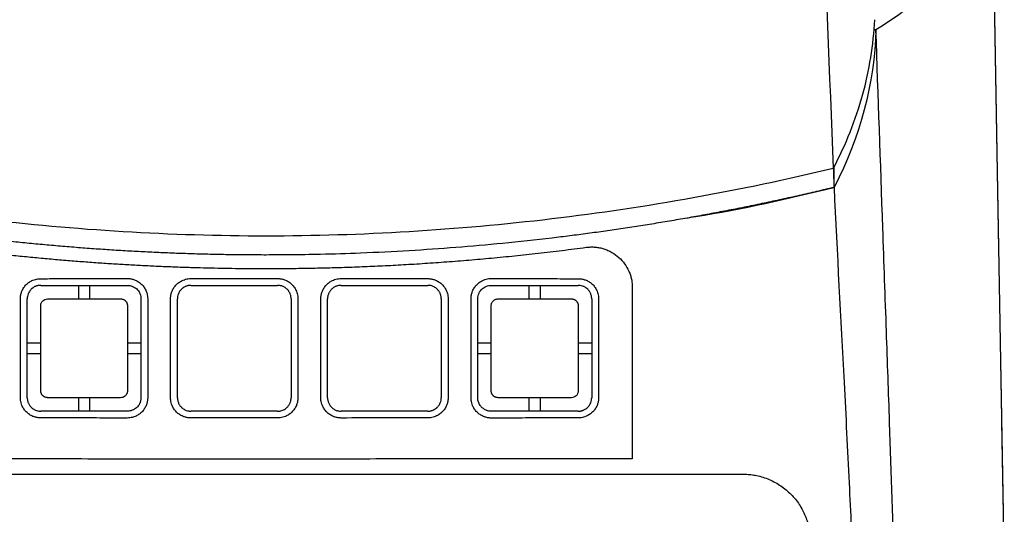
# Model space of a CAD drawing. Extents: x 76 to 839, y -9 to 645.
# Tile 36 of 78: x 331 to 403, y 534 to 571. Entities that reach past the tile are written whole.
import ezdxf

# ---------------------------------------------------------------- set-up
doc = ezdxf.new("R2010")
doc.units = 0
doc.layers.get('0').update_dxf_attribs({"linetype": 'CONTINUOUS'})

msp = doc.modelspace()

# ---------------------------------------------------------------- linework, layer by layer
at = {"color": 7, "linetype": 'CONTINUOUS'}
for p, q in [((402.35, 579.791), (402.681, 560.831)), ((393.749, 569.908), (393.595, 569.908)), ((402.681, 560.831), (403.146, 534.202)), ((390.653, 559.774), (390.653, 558.257)), ((334.869, 550.02), (334.869, 551.02)), ((335.669, 551.02), (335.669, 550.02)), ((368.149, 550.02), (368.149, 551.02)), ((368.949, 551.02), (368.949, 550.02)), ((330.561, 542.72), (330.561, 550.02)), ((331.069, 542.72), (331.069, 550.02)), ((339.469, 550.02), (339.469, 542.72)), ((339.965, 550.02), (339.965, 542.72)), ((341.656, 542.72), (341.656, 550.02)), ((342.159, 542.72), (342.159, 550.02)), ((350.559, 550.02), (350.559, 542.72)), ((351.06, 550.02), (351.06, 542.72)), ((352.751, 542.72), (352.751, 550.02)), ((353.249, 542.72), (353.249, 550.02)), ((361.649, 550.02), (361.649, 542.72)), ((362.155, 550.02), (362.155, 542.72)), ((363.846, 542.72), (363.846, 550.02)), ((364.339, 542.72), (364.339, 550.02)), ((372.759, 550.02), (372.759, 542.72)), ((373.27, 550.02), (373.27, 542.72)), ((332.069, 543.22), (332.069, 549.52)), ((338.469, 549.52), (338.469, 543.22)), ((365.339, 543.22), (365.339, 549.52)), ((371.759, 549.52), (371.759, 543.22)), ((331.069, 546.77), (332.069, 546.77)), ((338.469, 546.77), (339.469, 546.77)), ((364.339, 546.77), (365.339, 546.77)), ((371.759, 546.77), (372.759, 546.77)), ((332.069, 545.97), (331.069, 545.97)), ((339.469, 545.97), (338.469, 545.97)), ((365.339, 545.97), (364.339, 545.97)), ((372.759, 545.97), (371.759, 545.97)), ((334.869, 541.72), (334.869, 542.72)), ((335.669, 542.72), (335.669, 541.72)), ((368.149, 541.72), (368.149, 542.72)), ((368.949, 542.72), (368.949, 541.72))]:
    msp.add_line(p, q, dxfattribs=at)
for points, knots in [([(390.608, 559.677), (390.095, 573.682), (389.021, 597.795), (386.935, 621.854), (385.783, 631.908)], [0.854511, 0.854511, 0.854511, 0.854511, 3.596101, 5.575725, 5.575725, 5.575725, 5.575725]), ([(402.352, 579.681), (402.36, 579.2), (402.377, 578.238), (402.402, 576.797), (402.427, 575.357), (402.452, 573.92), (402.478, 572.485), (402.503, 571.052), (402.528, 569.621), (402.552, 568.191), (402.577, 566.764), (402.602, 565.339), (402.627, 563.916), (402.652, 562.495), (402.677, 561.076), (402.701, 559.659), (402.726, 558.244), (402.751, 556.83), (402.775, 555.419), (402.808, 553.541), (402.849, 551.199), (402.898, 548.402), (402.946, 545.62), (402.995, 542.852), (403.043, 540.099), (403.091, 537.36), (403.138, 534.636), (403.185, 531.925), (403.217, 530.131), (403.232, 529.233)], [0, 0, 0, 0, 0.027786, 0.055563, 0.083334, 0.111099, 0.13886, 0.166619, 0.194376, 0.222133, 0.249891, 0.277652, 0.305417, 0.333187, 0.360964, 0.388748, 0.416543, 0.444347, 0.472164, 0.499995, 0.555679, 0.611307, 0.666888, 0.722433, 0.777953, 0.833459, 0.888962, 0.944472, 1, 1, 1, 1]), ([(401.491, 578.432), (401.143, 577.623), (400.723, 576.827), (399.738, 575.277), (399.171, 574.522), (397.244, 572.345), (395.656, 571.015), (393.749, 569.908)], [0, 0, 0, 0, 0.25, 0.25, 0.5, 0.5, 1, 1, 1, 1]), ([(390.608, 559.675), (391.54, 561.434), (392.255, 563.243), (393.017, 566), (393.219, 566.925), (393.521, 568.781), (393.621, 569.712), (393.672, 570.647)], [0, 0, 0, 0, 0.5, 0.5, 0.75, 0.75, 1, 1, 1, 1]), ([(395.679, 514.422), (395.644, 515.394), (395.6, 516.881), (395.287, 525.858), (394.952, 535.473), (394.519, 547.878), (394.182, 557.505), (393.921, 564.982), (393.749, 569.908)], [0, 0, 0, 0, 0.397781, 0.397781, 2.029469, 2.507368, 3.044203, 4.058937, 4.058937, 4.058937, 4.058937]), ([(306.823, 559.677), (313.68, 558.028), (320.627, 556.782), (334.632, 555.112), (341.661, 554.69), (348.713, 554.68)], [0, 0, 0, 0, 0.5, 0.5, 1, 1, 1, 1]), ([(348.713, 554.68), (355.766, 554.69), (362.811, 555.113), (376.816, 556.784), (383.747, 558.027), (390.603, 559.677)], [0, 0, 0, 0, 0.5, 0.5, 1, 1, 1, 1]), ([(348.713, 553.261), (348.272, 553.262), (347.39, 553.264), (346.068, 553.279), (344.745, 553.304), (343.422, 553.338), (342.1, 553.382), (340.778, 553.436), (339.457, 553.5), (338.136, 553.574), (336.815, 553.657), (335.496, 553.75), (334.177, 553.853), (332.859, 553.965), (331.541, 554.088), (330.225, 554.22), (328.91, 554.361), (326.803, 554.604), (322.864, 555.115), (318.007, 555.892), (313.363, 556.783), (310.283, 557.439), (308.198, 557.915), (307.14, 558.169), (306.774, 558.256)], [0, 0, 0, 0, 0.03125, 0.0625, 0.09375, 0.125, 0.15625, 0.187501, 0.218751, 0.250001, 0.281252, 0.312502, 0.343753, 0.375004, 0.406254, 0.437505, 0.468756, 0.500007, 0.587766, 0.750219, 0.848469, 0.92285, 0.97336, 1, 1, 1, 1]), ([(390.653, 558.256), (390.224, 558.153), (389.366, 557.948), (388.077, 557.652), (386.785, 557.365), (385.492, 557.088), (384.196, 556.82), (382.898, 556.563), (381.599, 556.314), (380.298, 556.075), (378.995, 555.846), (377.69, 555.627), (376.384, 555.417), (375.076, 555.217), (373.767, 555.026), (372.456, 554.845), (371.145, 554.674), (369.054, 554.417), (365.105, 553.988), (360.39, 553.617), (355.905, 553.396), (352.947, 553.305), (350.62, 553.266), (349.279, 553.263), (348.713, 553.261)], [0, 0, 0, 0, 0.03125, 0.0625, 0.09375, 0.125, 0.156251, 0.187501, 0.218751, 0.250002, 0.281252, 0.312503, 0.343753, 0.375004, 0.406255, 0.437505, 0.468756, 0.500006, 0.586773, 0.750218, 0.835057, 0.904967, 0.959948, 1, 1, 1, 1]), ([(379.679, 555.988), (379.938, 556.026), (383.633, 556.575), (387.27, 557.445), (390.653, 558.255)], [0, 0, 0, 0, 0.069948, 1, 1, 1, 1]), ([(390.66, 558.258), (390.885, 553.376), (391.29, 546.007), (391.763, 536.666), (392.328, 524.689), (392.612, 515.591), (392.704, 507.29), (392.713, 505.685), (392.713, 504.102)], [0, 0, 0, 0, 1.014734, 1.55157, 2.029469, 3.661157, 3.661157, 4.058937, 4.058937, 4.058937, 4.058937]), ([(320.451, 554.502), (320.901, 554.432), (321.797, 554.291), (323.134, 554.094), (324.457, 553.909), (325.765, 553.736), (327.059, 553.574), (328.337, 553.423), (329.601, 553.284), (330.85, 553.154), (332.083, 553.035), (333.301, 552.926), (334.503, 552.826), (335.691, 552.736), (336.862, 552.654), (338.018, 552.581), (339.159, 552.516), (340.283, 552.46), (341.392, 552.411), (342.485, 552.369), (343.562, 552.335), (344.624, 552.307), (345.669, 552.286), (346.698, 552.272), (347.711, 552.263), (348.381, 552.262), (348.713, 552.261)], [0, 0, 0, 0, 0.048203, 0.095838, 0.142905, 0.189404, 0.235334, 0.280696, 0.325489, 0.369714, 0.413371, 0.456459, 0.498979, 0.54093, 0.582313, 0.623127, 0.663373, 0.70305, 0.742158, 0.780698, 0.81867, 0.856073, 0.892907, 0.929173, 0.964871, 1, 1, 1, 1]), ([(348.713, 552.261), (349.164, 552.262), (350.076, 552.264), (351.46, 552.281), (352.878, 552.308), (354.327, 552.348), (355.809, 552.401), (357.323, 552.467), (358.87, 552.548), (360.448, 552.645), (362.058, 552.758), (363.7, 552.888), (365.373, 553.037), (367.078, 553.204), (368.813, 553.391), (370.579, 553.598), (371.766, 553.752), (372.364, 553.829)], [0, 0, 0, 0, 0.056986, 0.115355, 0.175107, 0.236242, 0.29876, 0.36266, 0.427944, 0.494611, 0.562661, 0.632094, 0.702909, 0.775108, 0.848689, 0.923653, 1, 1, 1, 1]), ([(372.364, 553.829), (372.419, 553.836), (372.528, 553.848), (372.692, 553.856), (372.857, 553.855), (373.075, 553.842), (373.345, 553.803), (373.66, 553.722), (373.963, 553.608), (374.348, 553.414), (374.784, 553.099), (375.21, 552.625), (375.471, 552.168), (375.62, 551.778), (375.7, 551.476), (375.75, 551.167), (375.756, 550.959), (375.759, 550.855)], [0, 0, 0, 0, 0.031421, 0.062792, 0.094219, 0.125809, 0.187946, 0.250397, 0.312551, 0.375219, 0.500225, 0.624987, 0.749777, 0.812256, 0.874886, 0.937598, 1, 1, 1, 1]), ([(330.561, 550.02), (330.562, 550.06), (330.563, 550.138), (330.578, 550.254), (330.6, 550.369), (330.632, 550.482), (330.693, 550.647), (330.804, 550.855), (330.992, 551.082), (331.219, 551.269), (331.451, 551.392), (331.667, 551.466), (331.859, 551.505), (331.989, 551.51), (332.054, 551.512)], [0, 0, 0, 0, 0.050336, 0.1002, 0.149904, 0.199764, 0.25009, 0.374989, 0.49991, 0.624877, 0.749845, 0.83346, 0.916363, 1, 1, 1, 1]), ([(332.054, 551.512), (332.501, 551.513), (333.568, 551.514), (335.26, 551.518), (336.948, 551.523), (338.016, 551.524), (338.46, 551.525)], [0, 0, 0, 0, 0.209046, 0.499994, 0.79237, 1, 1, 1, 1]), ([(338.46, 551.525), (338.499, 551.524), (338.578, 551.522), (338.696, 551.508), (338.811, 551.485), (338.925, 551.453), (339.091, 551.391), (339.302, 551.28), (339.531, 551.091), (339.72, 550.862), (339.844, 550.628), (339.918, 550.411), (339.958, 550.217), (339.963, 550.086), (339.965, 550.02)], [0, 0, 0, 0, 0.050371, 0.100273, 0.150016, 0.199915, 0.250279, 0.375207, 0.500158, 0.625064, 0.749993, 0.833555, 0.916406, 1, 1, 1, 1]), ([(341.656, 550.02), (341.656, 550.06), (341.658, 550.138), (341.672, 550.255), (341.695, 550.37), (341.727, 550.483), (341.788, 550.648), (341.9, 550.857), (342.088, 551.085), (342.316, 551.273), (342.548, 551.397), (342.765, 551.47), (342.958, 551.51), (343.088, 551.515), (343.154, 551.517)], [0, 0, 0, 0, 0.050319, 0.100174, 0.149876, 0.19974, 0.250077, 0.374931, 0.499872, 0.624795, 0.749792, 0.833411, 0.916331, 1, 1, 1, 1]), ([(349.56, 551.52), (349.599, 551.519), (349.678, 551.517), (349.795, 551.503), (349.91, 551.48), (350.023, 551.448), (350.189, 551.387), (350.399, 551.275), (350.627, 551.087), (350.816, 550.859), (350.939, 550.626), (351.013, 550.41), (351.053, 550.217), (351.058, 550.086), (351.06, 550.02)], [0, 0, 0, 0, 0.0503638, 0.1002619, 0.150005, 0.1999064, 0.2502769, 0.3751955, 0.500161, 0.6250608, 0.7499954, 0.833555, 0.9164055, 1, 1, 1, 1]), ([(352.751, 550.02), (352.751, 550.06), (352.753, 550.139), (352.767, 550.256), (352.79, 550.371), (352.822, 550.484), (352.884, 550.65), (352.995, 550.86), (353.184, 551.089), (353.413, 551.277), (353.646, 551.401), (353.864, 551.475), (354.057, 551.515), (354.188, 551.52), (354.254, 551.522)], [0, 0, 0, 0, 0.050318, 0.100173, 0.149874, 0.199737, 0.250074, 0.374926, 0.499868, 0.62479, 0.749789, 0.83341, 0.91633, 1, 1, 1, 1]), ([(360.659, 551.515), (360.699, 551.514), (360.777, 551.512), (360.894, 551.498), (361.009, 551.475), (361.122, 551.443), (361.287, 551.382), (361.496, 551.271), (361.724, 551.084), (361.911, 550.856), (362.035, 550.624), (362.108, 550.408), (362.148, 550.216), (362.153, 550.086), (362.155, 550.02)], [0, 0, 0, 0, 0.05037, 0.10027, 0.150013, 0.199909, 0.250272, 0.375198, 0.500153, 0.625058, 0.749992, 0.833554, 0.916405, 1, 1, 1, 1]), ([(363.846, 550.02), (363.846, 550.06), (363.848, 550.139), (363.863, 550.256), (363.885, 550.372), (363.918, 550.486), (363.979, 550.653), (364.091, 550.863), (364.281, 551.092), (364.51, 551.282), (364.744, 551.406), (364.962, 551.48), (365.156, 551.52), (365.288, 551.525), (365.354, 551.527)], [0, 0, 0, 0, 0.0503246, 0.1001823, 0.1498851, 0.1997476, 0.2500814, 0.3749383, 0.4998729, 0.6247941, 0.7497933, 0.8334145, 0.916334, 1, 1, 1, 1]), ([(365.354, 551.527), (365.797, 551.527), (366.868, 551.525), (368.56, 551.519), (370.259, 551.512), (371.329, 551.511), (371.779, 551.51)], [0, 0, 0, 0, 0.206819, 0.500012, 0.790145, 1, 1, 1, 1]), ([(371.779, 551.51), (371.818, 551.509), (371.896, 551.508), (372.012, 551.493), (372.127, 551.471), (372.239, 551.439), (372.404, 551.378), (372.612, 551.268), (372.839, 551.081), (373.027, 550.854), (373.15, 550.623), (373.223, 550.407), (373.262, 550.215), (373.267, 550.085), (373.27, 550.02)], [0, 0, 0, 0, 0.050368, 0.100267, 0.150009, 0.199905, 0.250265, 0.375191, 0.500137, 0.62505, 0.74998, 0.833549, 0.916403, 1, 1, 1, 1]), ([(332.069, 551.02), (332.037, 551.019), (331.976, 551.018), (331.893, 551.005), (331.823, 550.99), (331.766, 550.974), (331.722, 550.958), (331.632, 550.923), (331.507, 550.855), (331.353, 550.727), (331.228, 550.573), (331.136, 550.395), (331.079, 550.209), (331.073, 550.082), (331.069, 550.02)], [0, 0, 0, 0, 0.06186, 0.115665, 0.161412, 0.199101, 0.22873, 0.250297, 0.382961, 0.500278, 0.631486, 0.758505, 0.88134, 1, 1, 1, 1]), ([(332.069, 551.02), (333.136, 551.02), (335.269, 551.02), (337.403, 551.02), (338.469, 551.02)], [2, 2, 2, 2, 6.489306, 10.974986, 10.974986, 10.974986, 10.974986]), ([(338.469, 551.02), (338.509, 551.02), (338.59, 551.015), (338.696, 550.996), (338.803, 550.965), (338.931, 550.912), (339.08, 550.82), (339.22, 550.689), (339.33, 550.54), (339.409, 550.378), (339.458, 550.203), (339.469, 550.081), (339.469, 550.02)], [2, 2, 2, 2, 2.253378, 2.509656, 2.680348, 2.96193, 3.37945, 3.787649, 4.166909, 4.54523, 4.925933, 5.31238, 5.31238, 5.31238, 5.31238]), ([(343.159, 551.02), (343.125, 551.019), (343.059, 551.017), (342.964, 551.002), (342.878, 550.981), (342.801, 550.955), (342.733, 550.926), (342.673, 550.895), (342.621, 550.864), (342.577, 550.833), (342.54, 550.806), (342.509, 550.78), (342.485, 550.759), (342.467, 550.742), (342.407, 550.683), (342.316, 550.571), (342.224, 550.392), (342.169, 550.207), (342.162, 550.081), (342.159, 550.02)], [0, 0, 0, 0, 0.06535, 0.126225, 0.182626, 0.234552, 0.282001, 0.324974, 0.36347, 0.397488, 0.427027, 0.452088, 0.472671, 0.488774, 0.500399, 0.633451, 0.761069, 0.883253, 1, 1, 1, 1]), ([(343.159, 551.02), (344.226, 551.02), (346.359, 551.02), (348.493, 551.02), (349.559, 551.02)], [2, 2, 2, 2, 6.531867, 11.063078, 11.063078, 11.063078, 11.063078]), ([(350.559, 550.02), (350.558, 550.051), (350.557, 550.115), (350.542, 550.213), (350.517, 550.315), (350.478, 550.421), (350.424, 550.527), (350.354, 550.631), (350.241, 550.76), (350.08, 550.885), (349.882, 550.973), (349.709, 551.014), (349.605, 551.018), (349.559, 551.02)], [0, 0, 0, 0, 0.058795, 0.12182, 0.189074, 0.260556, 0.336266, 0.416203, 0.500366, 0.662796, 0.800246, 0.912662, 1, 1, 1, 1]), ([(354.249, 551.02), (354.216, 551.019), (354.149, 551.017), (354.051, 551.002), (353.956, 550.978), (353.864, 550.945), (353.777, 550.904), (353.695, 550.855), (353.619, 550.799), (353.549, 550.737), (353.486, 550.669), (353.43, 550.597), (353.382, 550.52), (353.34, 550.441), (353.307, 550.359), (353.281, 550.275), (353.263, 550.19), (353.251, 550.105), (353.25, 550.048), (353.249, 550.02)], [0, 0, 0, 0, 0.063741, 0.126868, 0.18938, 0.251277, 0.312559, 0.373226, 0.433279, 0.492717, 0.55154, 0.609748, 0.667342, 0.724322, 0.780686, 0.836437, 0.891572, 0.946093, 1, 1, 1, 1]), ([(354.249, 551.02), (355.316, 551.02), (357.449, 551.02), (359.582, 551.02), (360.649, 551.02)], [2, 2, 2, 2, 6.507531, 11.017812, 11.017812, 11.017812, 11.017812]), ([(361.649, 550.02), (361.648, 550.051), (361.647, 550.113), (361.633, 550.206), (361.611, 550.299), (361.58, 550.391), (361.538, 550.481), (361.488, 550.568), (361.427, 550.651), (361.359, 550.727), (361.278, 550.8), (361.176, 550.874), (361.036, 550.947), (360.857, 551.007), (360.722, 551.016), (360.649, 551.02)], [0, 0, 0, 0, 0.0585502, 0.1182354, 0.1790562, 0.241013, 0.3041065, 0.3683371, 0.4337053, 0.5002115, 0.5615213, 0.6421757, 0.7421563, 0.8614403, 1, 1, 1, 1]), ([(364.339, 550.02), (364.339, 550.098), (364.357, 550.247), (364.428, 550.45), (364.532, 550.622), (364.662, 550.764), (364.811, 550.876), (364.976, 550.958), (365.154, 551.009), (365.278, 551.02), (365.339, 551.02)], [2, 2, 2, 2, 2.492573, 2.935334, 3.349425, 3.754999, 4.139926, 4.524691, 4.912819, 5.301747, 5.301747, 5.301747, 5.301747]), ([(365.339, 551.02), (366.409, 551.02), (368.549, 551.02), (370.689, 551.02), (371.759, 551.02)], [2, 2, 2, 2, 6.47772, 10.960334, 10.960334, 10.960334, 10.960334]), ([(372.759, 550.02), (372.758, 550.051), (372.757, 550.113), (372.743, 550.207), (372.721, 550.3), (372.689, 550.393), (372.648, 550.483), (372.597, 550.569), (372.537, 550.652), (372.449, 550.749), (372.321, 550.855), (372.162, 550.941), (371.971, 551.006), (371.84, 551.015), (371.759, 551.02)], [0, 0, 0, 0, 0.0590306, 0.1190566, 0.1800802, 0.2421033, 0.3051276, 0.3691551, 0.4341873, 0.5002258, 0.6179212, 0.7501149, 0.8448341, 1, 1, 1, 1]), ([(375.759, 550.855), (375.759, 550.455), (375.759, 549.695), (375.759, 548.619), (375.759, 547.667), (375.759, 546.838), (375.759, 546.132), (375.759, 545.547), (375.759, 545.083), (375.759, 544.74), (375.759, 543.787), (375.759, 542.251), (375.759, 540.162), (375.759, 538.841), (375.759, 538.211)], [0, 0, 0, 0, 0.093523, 0.1775461, 0.2520745, 0.3171119, 0.372661, 0.4187238, 0.4553018, 0.4823959, 0.5000067, 0.6813392, 0.8479995, 1, 1, 1, 1]), ([(332.069, 549.52), (332.069, 549.651), (332.123, 549.781), (332.308, 549.966), (332.438, 550.02), (332.569, 550.02)], [0, 0, 0, 0, 0.5, 0.5, 1, 1, 1, 1]), ([(332.569, 550.02), (333.471, 550.02), (335.271, 550.02), (337.071, 550.02), (337.969, 550.02)], [0, 0, 0, 0, 0.500938, 1, 1, 1, 1]), ([(337.969, 550.02), (337.993, 550.019), (338.038, 550.017), (338.105, 550.003), (338.167, 549.981), (338.224, 549.952), (338.275, 549.917), (338.32, 549.878), (338.358, 549.836), (338.39, 549.791), (338.417, 549.745), (338.437, 549.699), (338.452, 549.652), (338.462, 549.607), (338.468, 549.563), (338.469, 549.534), (338.469, 549.52)], [0, 0, 0, 0, 0.089153, 0.175581, 0.259284, 0.340259, 0.418509, 0.494031, 0.566826, 0.636893, 0.704233, 0.768844, 0.830726, 0.88988, 0.946305, 1, 1, 1, 1]), ([(365.339, 549.52), (365.34, 549.542), (365.342, 549.588), (365.357, 549.659), (365.383, 549.731), (365.424, 549.803), (365.479, 549.871), (365.549, 549.931), (365.634, 549.98), (365.733, 550.014), (365.803, 550.018), (365.839, 550.02)], [0, 0, 0, 0, 0.084545, 0.1757378, 0.273576, 0.3780571, 0.4891782, 0.6069363, 0.7313282, 0.8623507, 1, 1, 1, 1]), ([(365.839, 550.02), (366.738, 550.02), (368.545, 550.02), (370.351, 550.02), (371.259, 550.02)], [0, 0, 0, 0, 0.4974517, 1, 1, 1, 1]), ([(371.259, 550.02), (371.283, 550.019), (371.329, 550.017), (371.396, 550.003), (371.458, 549.98), (371.515, 549.951), (371.566, 549.916), (371.611, 549.877), (371.649, 549.835), (371.681, 549.79), (371.707, 549.744), (371.728, 549.697), (371.742, 549.651), (371.752, 549.606), (371.758, 549.563), (371.759, 549.534), (371.759, 549.52)], [0, 0, 0, 0, 0.089701, 0.176593, 0.260674, 0.341945, 0.420405, 0.496054, 0.568891, 0.638917, 0.70613, 0.77053, 0.832117, 0.890892, 0.946853, 1, 1, 1, 1]), ([(332.054, 541.228), (332.015, 541.229), (331.937, 541.231), (331.82, 541.245), (331.706, 541.267), (331.593, 541.299), (331.428, 541.36), (331.219, 541.471), (330.992, 541.658), (330.804, 541.885), (330.681, 542.117), (330.608, 542.333), (330.568, 542.525), (330.563, 542.655), (330.561, 542.72)], [0, 0, 0, 0, 0.050369, 0.100269, 0.150012, 0.199909, 0.250273, 0.375195, 0.500147, 0.625053, 0.749988, 0.833551, 0.916404, 1, 1, 1, 1]), ([(331.069, 542.72), (331.07, 542.689), (331.072, 542.627), (331.085, 542.534), (331.107, 542.441), (331.139, 542.349), (331.18, 542.258), (331.231, 542.171), (331.292, 542.089), (331.379, 541.992), (331.507, 541.885), (331.663, 541.801), (331.853, 541.736), (331.985, 541.726), (332.069, 541.72)], [0, 0, 0, 0, 0.058861, 0.11877, 0.179729, 0.241739, 0.304801, 0.368915, 0.434083, 0.500306, 0.617527, 0.750183, 0.83862, 1, 1, 1, 1]), ([(332.569, 542.72), (332.546, 542.721), (332.499, 542.723), (332.432, 542.738), (332.37, 542.76), (332.313, 542.789), (332.262, 542.824), (332.217, 542.863), (332.179, 542.906), (332.147, 542.951), (332.121, 542.997), (332.101, 543.043), (332.086, 543.089), (332.076, 543.134), (332.07, 543.178), (332.069, 543.206), (332.069, 543.22)], [0, 0, 0, 0, 0.089772, 0.176724, 0.260854, 0.342163, 0.420651, 0.496316, 0.569159, 0.639178, 0.706375, 0.770748, 0.832298, 0.891023, 0.946924, 1, 1, 1, 1]), ([(337.969, 542.72), (337.071, 542.72), (335.271, 542.72), (333.471, 542.72), (332.569, 542.72)], [0, 0, 0, 0, 0.499062, 1, 1, 1, 1]), ([(338.469, 543.22), (338.468, 543.199), (338.467, 543.157), (338.454, 543.094), (338.434, 543.033), (338.405, 542.973), (338.368, 542.917), (338.316, 542.857), (338.237, 542.793), (338.118, 542.734), (338.022, 542.725), (337.969, 542.72)], [0, 0, 0, 0, 0.079975, 0.161336, 0.244081, 0.328212, 0.413729, 0.50063, 0.632387, 0.798885, 1, 1, 1, 1]), ([(339.965, 542.72), (339.964, 542.681), (339.963, 542.602), (339.948, 542.484), (339.925, 542.369), (339.893, 542.255), (339.832, 542.089), (339.72, 541.879), (339.531, 541.65), (339.302, 541.461), (339.068, 541.337), (338.85, 541.263), (338.657, 541.223), (338.525, 541.218), (338.46, 541.216)], [0, 0, 0, 0, 0.050318, 0.100172, 0.149874, 0.199738, 0.250075, 0.374926, 0.499869, 0.62479, 0.749791, 0.833411, 0.916331, 1, 1, 1, 1]), ([(339.469, 542.72), (339.469, 542.642), (339.457, 542.537), (339.416, 542.394), (339.366, 542.267), (339.275, 542.117), (339.145, 541.975), (338.995, 541.863), (338.831, 541.782), (338.654, 541.732), (338.531, 541.72), (338.469, 541.72)], [2, 2, 2, 2, 2.496021, 2.661057, 2.941845, 3.358664, 3.766744, 4.151042, 4.534925, 4.921836, 5.312369, 5.312369, 5.312369, 5.312369]), ([(343.154, 541.223), (343.114, 541.224), (343.036, 541.226), (342.919, 541.24), (342.804, 541.263), (342.691, 541.295), (342.525, 541.356), (342.316, 541.467), (342.088, 541.655), (341.9, 541.883), (341.776, 542.115), (341.703, 542.331), (341.663, 542.524), (341.658, 542.655), (341.656, 542.72)], [0, 0, 0, 0, 0.050363, 0.100261, 0.150004, 0.199905, 0.250276, 0.375191, 0.500154, 0.625056, 0.749992, 0.833553, 0.916404, 1, 1, 1, 1]), ([(342.159, 542.72), (342.16, 542.686), (342.162, 542.615), (342.18, 542.51), (342.208, 542.404), (342.249, 542.3), (342.304, 542.198), (342.371, 542.101), (342.437, 542.026), (342.508, 541.959), (342.594, 541.891), (342.73, 541.811), (342.923, 541.737), (343.075, 541.726), (343.159, 541.72)], [0, 0, 0, 0, 0.066128, 0.134037, 0.203726, 0.275197, 0.34845, 0.423484, 0.500299, 0.539745, 0.609486, 0.709483, 0.839679, 1, 1, 1, 1]), ([(349.559, 541.72), (349.588, 541.721), (349.652, 541.723), (349.756, 541.738), (349.874, 541.768), (350.004, 541.82), (350.14, 541.9), (350.283, 542.021), (350.41, 542.18), (350.501, 542.367), (350.551, 542.548), (350.556, 542.665), (350.559, 542.72)], [0, 0, 0, 0, 0.055427, 0.122041, 0.199837, 0.288809, 0.388949, 0.500251, 0.644531, 0.775924, 0.894418, 1, 1, 1, 1]), ([(351.06, 542.72), (351.059, 542.681), (351.058, 542.602), (351.043, 542.485), (351.021, 542.37), (350.989, 542.257), (350.927, 542.091), (350.816, 541.882), (350.627, 541.653), (350.399, 541.465), (350.166, 541.342), (349.949, 541.268), (349.756, 541.228), (349.625, 541.223), (349.56, 541.221)], [0, 0, 0, 0, 0.050319, 0.100173, 0.149874, 0.199737, 0.250073, 0.374929, 0.499872, 0.624794, 0.749791, 0.833411, 0.916331, 1, 1, 1, 1]), ([(354.254, 541.218), (354.214, 541.219), (354.135, 541.221), (354.018, 541.235), (353.903, 541.258), (353.789, 541.29), (353.623, 541.352), (353.413, 541.463), (353.184, 541.651), (352.996, 541.88), (352.872, 542.113), (352.798, 542.33), (352.758, 542.524), (352.753, 542.654), (352.751, 542.72)], [0, 0, 0, 0, 0.050371, 0.100272, 0.150016, 0.199915, 0.25028, 0.375206, 0.500159, 0.625063, 0.749995, 0.833555, 0.916406, 1, 1, 1, 1]), ([(353.249, 542.72), (353.25, 542.686), (353.252, 542.617), (353.269, 542.513), (353.296, 542.411), (353.335, 542.311), (353.384, 542.214), (353.445, 542.122), (353.517, 542.036), (353.598, 541.958), (353.689, 541.889), (353.789, 541.83), (353.896, 541.782), (354.01, 541.747), (354.128, 541.724), (354.209, 541.722), (354.249, 541.72)], [0, 0, 0, 0, 0.065551, 0.132006, 0.199366, 0.267629, 0.336797, 0.406869, 0.477845, 0.549725, 0.62251, 0.696199, 0.770793, 0.846291, 0.922693, 1, 1, 1, 1]), ([(360.649, 541.72), (360.683, 541.721), (360.75, 541.723), (360.845, 541.738), (360.933, 541.76), (361.012, 541.787), (361.084, 541.818), (361.147, 541.852), (361.202, 541.886), (361.25, 541.92), (361.291, 541.953), (361.326, 541.984), (361.396, 542.051), (361.491, 542.168), (361.583, 542.346), (361.639, 542.532), (361.646, 542.658), (361.649, 542.72)], [0, 0, 0, 0, 0.065451, 0.126911, 0.18438, 0.237858, 0.287344, 0.332838, 0.374338, 0.411846, 0.44536, 0.47488, 0.500406, 0.632093, 0.759253, 0.881888, 1, 1, 1, 1]), ([(362.155, 542.72), (362.154, 542.681), (362.153, 542.602), (362.138, 542.486), (362.116, 542.371), (362.084, 542.258), (362.022, 542.093), (361.912, 541.884), (361.724, 541.657), (361.496, 541.469), (361.264, 541.346), (361.048, 541.273), (360.855, 541.233), (360.725, 541.228), (360.659, 541.226)], [0, 0, 0, 0, 0.050326, 0.100186, 0.149889, 0.199752, 0.250086, 0.374962, 0.499896, 0.62481, 0.749789, 0.833406, 0.916327, 1, 1, 1, 1]), ([(365.354, 541.213), (365.314, 541.214), (365.235, 541.216), (365.117, 541.23), (365.002, 541.253), (364.888, 541.285), (364.721, 541.347), (364.51, 541.459), (364.281, 541.648), (364.091, 541.877), (363.967, 542.111), (363.893, 542.329), (363.853, 542.523), (363.848, 542.654), (363.846, 542.72)], [0, 0, 0, 0, 0.050372, 0.100276, 0.150021, 0.19992, 0.250285, 0.375241, 0.500184, 0.625127, 0.750029, 0.833589, 0.916428, 1, 1, 1, 1]), ([(365.339, 541.72), (365.285, 541.72), (365.154, 541.731), (364.984, 541.779), (364.817, 541.862), (364.668, 541.969), (364.534, 542.116), (364.442, 542.268), (364.386, 542.407), (364.349, 542.553), (364.339, 542.659), (364.339, 542.72)], [2, 2, 2, 2, 2.340917, 2.826256, 3.106315, 3.517853, 3.976142, 4.35197, 4.634132, 4.91805, 5.301725, 5.301725, 5.301725, 5.301725]), ([(365.839, 542.72), (365.816, 542.721), (365.77, 542.723), (365.703, 542.738), (365.641, 542.76), (365.584, 542.789), (365.533, 542.823), (365.488, 542.862), (365.45, 542.905), (365.418, 542.949), (365.391, 542.995), (365.371, 543.042), (365.356, 543.088), (365.346, 543.134), (365.34, 543.177), (365.339, 543.206), (365.339, 543.22)], [0, 0, 0, 0, 0.089282, 0.175819, 0.25961, 0.340655, 0.418954, 0.494506, 0.56731, 0.637368, 0.704678, 0.769239, 0.831053, 0.890117, 0.946433, 1, 1, 1, 1]), ([(371.259, 542.72), (370.351, 542.72), (368.545, 542.72), (366.738, 542.72), (365.839, 542.72)], [0, 0, 0, 0, 0.502548, 1, 1, 1, 1]), ([(371.759, 543.22), (371.759, 543.089), (371.705, 542.959), (371.52, 542.774), (371.39, 542.72), (371.259, 542.72)], [0, 0, 0, 0, 0.5, 0.5, 1, 1, 1, 1]), ([(371.759, 541.72), (371.79, 541.721), (371.847, 541.723), (371.928, 541.734), (371.997, 541.748), (372.055, 541.764), (372.102, 541.78), (372.194, 541.816), (372.321, 541.885), (372.475, 542.013), (372.6, 542.167), (372.692, 542.345), (372.749, 542.531), (372.756, 542.658), (372.759, 542.72)], [0, 0, 0, 0, 0.058414, 0.110157, 0.155227, 0.193624, 0.225345, 0.25039, 0.382599, 0.500355, 0.631249, 0.758146, 0.881058, 1, 1, 1, 1]), ([(373.27, 542.72), (373.269, 542.681), (373.267, 542.603), (373.253, 542.486), (373.23, 542.372), (373.198, 542.259), (373.137, 542.095), (373.027, 541.887), (372.839, 541.66), (372.612, 541.473), (372.381, 541.35), (372.166, 541.277), (371.974, 541.237), (371.844, 541.233), (371.779, 541.23)], [0, 0, 0, 0, 0.050335, 0.100199, 0.149905, 0.199768, 0.2501, 0.374982, 0.499909, 0.624827, 0.749807, 0.833425, 0.916341, 1, 1, 1, 1]), ([(338.46, 541.216), (338.017, 541.216), (336.949, 541.217), (335.261, 541.222), (333.569, 541.227), (332.501, 541.228), (332.054, 541.228)], [0, 0, 0, 0, 0.207251, 0.500006, 0.79057, 1, 1, 1, 1]), ([(338.469, 541.72), (337.403, 541.72), (335.269, 541.72), (333.136, 541.72), (332.069, 541.72)], [2, 2, 2, 2, 6.485643, 10.974983, 10.974983, 10.974983, 10.974983]), ([(349.559, 541.72), (348.493, 541.72), (346.359, 541.72), (344.226, 541.72), (343.159, 541.72)], [2, 2, 2, 2, 6.531184, 11.063078, 11.063078, 11.063078, 11.063078]), ([(360.649, 541.72), (359.582, 541.72), (357.449, 541.72), (355.316, 541.72), (354.249, 541.72)], [2, 2, 2, 2, 6.509915, 11.017812, 11.017812, 11.017812, 11.017812]), ([(371.759, 541.72), (370.689, 541.72), (368.549, 541.72), (366.409, 541.72), (365.339, 541.72)], [2, 2, 2, 2, 6.481927, 10.960341, 10.960341, 10.960341, 10.960341]), ([(371.779, 541.23), (371.33, 541.23), (370.26, 541.228), (368.562, 541.222), (366.869, 541.215), (365.798, 541.214), (365.354, 541.213)], [0, 0, 0, 0, 0.209318, 0.499988, 0.792653, 1, 1, 1, 1]), ([(375.759, 538.211), (374.914, 538.21), (373.233, 538.207), (370.723, 538.204), (368.237, 538.201), (365.776, 538.198), (363.339, 538.195), (359.292, 538.192), (353.648, 538.187), (346.408, 538.186), (339.154, 538.186), (332.694, 538.192), (326.981, 538.197), (322.019, 538.204), (318.672, 538.21), (316.979, 538.213)], [0, 0, 0, 0, 0.043136, 0.085855, 0.128154, 0.170033, 0.211491, 0.252524, 0.376518, 0.499438, 0.621863, 0.746635, 0.829047, 0.913507, 1, 1, 1, 1]), ([(313.513, 537.07), (314.406, 537.07), (316.18, 537.07), (318.823, 537.07), (321.433, 537.069), (324.009, 537.069), (326.551, 537.07), (329.058, 537.07), (332.208, 537.07), (335.989, 537.07), (340.403, 537.07), (344.777, 537.07), (350.534, 537.07), (357.739, 537.069), (364.899, 537.071), (370.649, 537.07), (374.975, 537.069), (379.409, 537.07), (382.4, 537.07), (383.913, 537.07)], [0, 0, 0, 0, 0.038074, 0.07566, 0.112757, 0.149362, 0.185475, 0.221093, 0.256215, 0.319682, 0.382201, 0.444213, 0.505955, 0.627402, 0.751039, 0.810956, 0.872428, 0.935445, 1, 1, 1, 1]), ([(383.913, 537.07), (383.982, 537.069), (384.118, 537.068), (384.321, 537.055), (384.524, 537.035), (384.726, 537.006), (385.023, 536.951), (385.411, 536.85), (385.876, 536.678), (386.32, 536.463), (386.878, 536.12), (387.38, 535.699), (387.809, 535.217), (388.094, 534.827), (388.338, 534.416), (388.526, 534.015), (388.669, 533.632), (388.773, 533.272), (388.848, 532.906), (388.898, 532.534), (388.908, 532.284), (388.913, 532.158)], [0, 0, 0, 0, 0.024916, 0.049788, 0.074665, 0.099598, 0.124635, 0.18583, 0.24758, 0.308919, 0.37091, 0.495782, 0.558779, 0.622306, 0.685023, 0.748159, 0.798495, 0.848622, 0.898766, 0.949152, 1, 1, 1, 1])]:
    msp.add_open_spline(points, degree=3, knots=knots, dxfattribs=at)
for points in [[(393.749, 569.908), (393.625, 565.945), (392.622, 561.988), (390.66, 558.258)], [(390.602, 559.676), (390.619, 559.203), (390.636, 558.729), (390.653, 558.255)], [(343.154, 551.517), (345.289, 551.518), (347.424, 551.519), (349.56, 551.52)], [(354.254, 551.522), (356.389, 551.52), (358.525, 551.517), (360.659, 551.515)], [(349.56, 541.221), (347.424, 541.222), (345.289, 541.222), (343.154, 541.223)], [(360.659, 541.226), (358.525, 541.223), (356.389, 541.221), (354.254, 541.218)]]:
    msp.add_open_spline(points, degree=3, dxfattribs=at)

doc.saveas('drawing.dxf')
